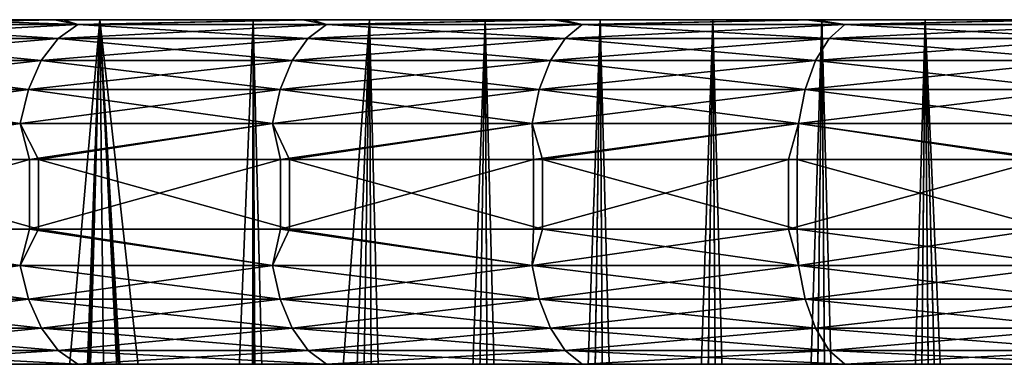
# Model space of a CAD drawing. Header units: millimetres. Extents: x -39.5 to 39.5, y -2 to 94.9.
# Tile 189 of 256: x -22.9 to -17.3, y 18.1 to 20. Entities that reach past the tile are written whole.
import ezdxf

# ---------------------------------------------------------------- set-up
doc = ezdxf.new("R2010")
doc.units = ezdxf.units.MM
doc.header["$LTSCALE"] = 65.185185
for name, color, linetype in [('181', 7, 'CONTINUOUS'), ('413', 7, 'CONTINUOUS'), ('414', 7, 'CONTINUOUS'), ('426', 7, 'CONTINUOUS'), ('427', 7, 'CONTINUOUS'), ('452', 7, 'CONTINUOUS'), ('453', 7, 'CONTINUOUS'), ('455', 7, 'CONTINUOUS')]:
    doc.layers.add(name, color=color, linetype=linetype)

msp = doc.modelspace()

# ---------------------------------------------------------------- linework, layer by layer
at = {"layer": '181', "linetype": 'Continuous'}
for points in [[(-24.7965, 20, -29.7124), (-25.4613, 20, -29.1438), (-22.4632, 20, -29.2746), (-24.7965, 20, -29.7124)], [(-22.4632, 20, -29.2746), (-25.4613, 20, -29.1438), (-23.3212, 20, -28.5957), (-22.4632, 20, -29.2746)], [(-25.4124, 20, 29.1864), (-24.7468, 20, 29.7537), (-22.4632, 20, 29.2746), (-25.4124, 20, 29.1864)], [(-23.3212, 20, 28.5957), (-25.4124, 20, 29.1864), (-22.4632, 20, 29.2746), (-23.3212, 20, 28.5957)], [(-24.1189, 20, -30.2646), (-24.7965, 20, -29.7124), (-18.9547, 20, -30.1845), (-24.1189, 20, -30.2646)], [(-18.9547, 20, -30.1845), (-24.7965, 20, -29.7124), (-21.5853, 20, -29.9277), (-18.9547, 20, -30.1845)], [(-21.5853, 20, -29.9277), (-24.7965, 20, -29.7124), (-22.4632, 20, -29.2746), (-21.5853, 20, -29.9277)], [(-24.7468, 20, 29.7537), (-24.0686, 20, 30.3046), (-21.5853, 20, 29.9277), (-24.7468, 20, 29.7537)], [(-22.4632, 20, 29.2746), (-24.7468, 20, 29.7537), (-21.5853, 20, 29.9277), (-22.4632, 20, 29.2746)], [(-23.4264, 20, -30.8022), (-24.1189, 20, -30.2646), (-17.7381, 20, -30.7232), (-23.4264, 20, -30.8022)], [(-17.7381, 20, -30.7232), (-24.1189, 20, -30.2646), (-18.3305, 20, -30.422), (-17.7381, 20, -30.7232)], [(-18.3305, 20, -30.422), (-24.1189, 20, -30.2646), (-18.9547, 20, -30.1845), (-18.3305, 20, -30.422)], [(-24.0686, 20, 30.3046), (-23.3756, 20, 30.8408), (-18.3305, 20, 30.422), (-24.0686, 20, 30.3046)], [(-21.5853, 20, 29.9277), (-24.0686, 20, 30.3046), (-19.5978, 20, 30.0153), (-21.5853, 20, 29.9277)], [(-19.5978, 20, 30.0153), (-24.0686, 20, 30.3046), (-18.9547, 20, 30.1845), (-19.5978, 20, 30.0153)], [(-18.9547, 20, 30.1845), (-24.0686, 20, 30.3046), (-18.3305, 20, 30.422), (-18.9547, 20, 30.1845)], [(-22.7231, 20, -31.3235), (-23.4264, 20, -30.8022), (-17.1809, 20, -31.0857), (-22.7231, 20, -31.3235)], [(-17.1809, 20, -31.0857), (-23.4264, 20, -30.8022), (-17.7381, 20, -30.7232), (-17.1809, 20, -31.0857)], [(-23.3756, 20, 30.8408), (-22.672, 20, 31.3605), (-17.1809, 20, 31.0857), (-23.3756, 20, 30.8408)], [(-18.3305, 20, 30.422), (-23.3756, 20, 30.8408), (-17.7381, 20, 30.7232), (-18.3305, 20, 30.422)], [(-17.7381, 20, 30.7232), (-23.3756, 20, 30.8408), (-17.1809, 20, 31.0857), (-17.7381, 20, 30.7232)], [(-21.3005, 20, -32.3092), (-22.7231, 20, -31.3235), (-16.1951, 20, -31.9798), (-21.3005, 20, -32.3092)], [(-16.1951, 20, -31.9798), (-22.7231, 20, -31.3235), (-16.6632, 20, -31.5075), (-16.1951, 20, -31.9798)], [(-16.6632, 20, -31.5075), (-22.7231, 20, -31.3235), (-17.1809, 20, -31.0857), (-16.6632, 20, -31.5075)], [(-22.672, 20, 31.3605), (-21.249, 20, 32.343), (-16.6632, 20, 31.5075), (-22.672, 20, 31.3605)], [(-17.1809, 20, 31.0857), (-22.672, 20, 31.3605), (-16.6632, 20, 31.5075), (-17.1809, 20, 31.0857)], [(-20.9184, 20, 29.8862), (-21.5853, 20, 29.9277), (-20.2563, 20, 29.9154), (-20.9184, 20, 29.8862)], [(-20.2563, 20, 29.9154), (-21.5853, 20, 29.9277), (-19.5978, 20, 30.0153), (-20.2563, 20, 29.9154)], [(-19.5978, 20, -30.0153), (-18.9547, 20, -30.1845), (-21.5853, 20, -29.9277), (-19.5978, 20, -30.0153)], [(-20.2563, 20, -29.9154), (-19.5978, 20, -30.0153), (-21.5853, 20, -29.9277), (-20.2563, 20, -29.9154)], [(-20.9184, 20, -29.8862), (-20.2563, 20, -29.9154), (-21.5853, 20, -29.9277), (-20.9184, 20, -29.8862)], [(-19.8692, 20, -33.2109), (-21.3005, 20, -32.3092), (-15.423, 20, -33.059), (-19.8692, 20, -33.2109)], [(-15.423, 20, -33.059), (-21.3005, 20, -32.3092), (-15.7793, 20, -32.5002), (-15.423, 20, -33.059)], [(-15.7793, 20, -32.5002), (-21.3005, 20, -32.3092), (-16.1951, 20, -31.9798), (-15.7793, 20, -32.5002)], [(-21.249, 20, 32.343), (-19.8182, 20, 33.2414), (-15.7793, 20, 32.5002), (-21.249, 20, 32.343)], [(-16.6632, 20, 31.5075), (-21.249, 20, 32.343), (-16.1951, 20, 31.9798), (-16.6632, 20, 31.5075)], [(-16.1951, 20, 31.9798), (-21.249, 20, 32.343), (-15.7793, 20, 32.5002), (-16.1951, 20, 31.9798)], [(-18.4193, 20, -34.0334), (-19.8692, 20, -33.2109), (-15.1255, 20, -33.6573), (-18.4193, 20, -34.0334)], [(-15.1255, 20, -33.6573), (-19.8692, 20, -33.2109), (-15.423, 20, -33.059), (-15.1255, 20, -33.6573)], [(-19.8182, 20, 33.2414), (-18.3694, 20, 34.0604), (-15.1255, 20, 33.6573), (-19.8182, 20, 33.2414)], [(-15.7793, 20, 32.5002), (-19.8182, 20, 33.2414), (-15.423, 20, 33.059), (-15.7793, 20, 32.5002)], [(-15.423, 20, 33.059), (-19.8182, 20, 33.2414), (-15.1255, 20, 33.6573), (-15.423, 20, 33.059)], [(-16.9748, 20, -34.778), (-18.4193, 20, -34.0334), (-13.104, 20, -34.4946), (-16.9748, 20, -34.778)], [(-13.104, 20, -34.4946), (-18.4193, 20, -34.0334), (-14.1209, 20, -34.0909), (-13.104, 20, -34.4946)], [(-14.1209, 20, -34.0909), (-18.4193, 20, -34.0334), (-15.1255, 20, -33.6573), (-14.1209, 20, -34.0909)], [(-18.3694, 20, 34.0604), (-16.9264, 20, 34.8016), (-14.1209, 20, 34.0909), (-18.3694, 20, 34.0604)], [(-15.1255, 20, 33.6573), (-18.3694, 20, 34.0604), (-14.1209, 20, 34.0909), (-15.1255, 20, 33.6573)]]:
    msp.add_3dface(points, dxfattribs=at)
at = {"layer": '413', "linetype": 'Continuous'}
for points in [[(-21.5853, 20, 29.9277), (-20.9184, 20, 29.8862), (-21.546, 11.7384, 29.7782), (-21.5853, 20, 29.9277)], [(-21.546, 11.7384, 29.7782), (-20.9184, 20, 29.8862), (-21.5063, 3.5284, 29.63), (-21.546, 11.7384, 29.7782)], [(-21.5063, 3.5284, 29.63), (-20.9184, 20, 29.8862), (-21.1747, 3.5284, 29.6057), (-21.5063, 3.5284, 29.63)], [(-21.1747, 3.5284, 29.6057), (-20.9184, 20, 29.8862), (-20.841, 3.5284, 29.5984), (-21.1747, 3.5284, 29.6057)], [(-20.9184, 20, 29.8862), (-20.2563, 20, 29.9154), (-20.841, 3.5284, 29.5984), (-20.9184, 20, 29.8862)], [(-20.841, 3.5284, 29.5984), (-20.2563, 20, 29.9154), (-20.5059, 3.5284, 29.6081), (-20.841, 3.5284, 29.5984)], [(-20.5059, 3.5284, 29.6081), (-20.2563, 20, 29.9154), (-20.1703, 3.5284, 29.6351), (-20.5059, 3.5284, 29.6081)], [(-20.2563, 20, 29.9154), (-19.5978, 20, 30.0153), (-20.1703, 3.5284, 29.6351), (-20.2563, 20, 29.9154)], [(-20.1703, 3.5284, 29.6351), (-19.5978, 20, 30.0153), (-19.835, 3.5284, 29.6797), (-20.1703, 3.5284, 29.6351)], [(-19.835, 3.5284, 29.6797), (-19.5978, 20, 30.0153), (-19.5013, 3.5284, 29.7417), (-19.835, 3.5284, 29.6797)], [(-19.5978, 20, 30.0153), (-18.9547, 20, 30.1845), (-19.5013, 3.5284, 29.7417), (-19.5978, 20, 30.0153)], [(-19.5013, 3.5284, 29.7417), (-18.9547, 20, 30.1845), (-19.1706, 3.5284, 29.8212), (-19.5013, 3.5284, 29.7417)], [(-19.1706, 3.5284, 29.8212), (-18.9547, 20, 30.1845), (-18.8436, 3.5284, 29.9181), (-19.1706, 3.5284, 29.8212)], [(-18.9547, 20, 30.1845), (-18.3305, 20, 30.422), (-18.8436, 3.5284, 29.9181), (-18.9547, 20, 30.1845)], [(-18.8436, 3.5284, 29.9181), (-18.3305, 20, 30.422), (-18.5214, 3.5284, 30.0321), (-18.8436, 3.5284, 29.9181)], [(-18.5214, 3.5284, 30.0321), (-18.3305, 20, 30.422), (-18.2054, 3.5284, 30.1629), (-18.5214, 3.5284, 30.0321)], [(-18.3305, 20, 30.422), (-17.7381, 20, 30.7232), (-18.2054, 3.5284, 30.1629), (-18.3305, 20, 30.422)], [(-18.2054, 3.5284, 30.1629), (-17.7381, 20, 30.7232), (-17.8965, 3.5284, 30.3102), (-18.2054, 3.5284, 30.1629)], [(-17.8965, 3.5284, 30.3102), (-17.7381, 20, 30.7232), (-17.5955, 3.5284, 30.4735), (-17.8965, 3.5284, 30.3102)], [(-17.7381, 20, 30.7232), (-17.1809, 20, 31.0857), (-17.3034, 3.5284, 30.6524), (-17.7381, 20, 30.7232)], [(-17.5955, 3.5284, 30.4735), (-17.7381, 20, 30.7232), (-17.3034, 3.5284, 30.6524), (-17.5955, 3.5284, 30.4735)], [(-17.3034, 3.5284, 30.6524), (-17.1809, 20, 31.0857), (-17.0214, 3.5284, 30.8462), (-17.3034, 3.5284, 30.6524)]]:
    msp.add_3dface(points, dxfattribs=at)
at = {"layer": '414', "linetype": 'Continuous'}
for points in [[(-23.3212, 20, 28.5957), (-22.4632, 20, 29.2746), (-23.187, 11.7384, 28.519), (-23.3212, 20, 28.5957)], [(-23.187, 11.7384, 28.519), (-22.4632, 20, 29.2746), (-23.0542, 3.5284, 28.4423), (-23.187, 11.7384, 28.519)], [(-23.0542, 3.5284, 28.4423), (-22.4632, 20, 29.2746), (-23.0165, 3.0685, 28.4624), (-23.0542, 3.5284, 28.4423)], [(-23.0165, 3.0685, 28.4624), (-22.4632, 20, 29.2746), (-23.0059, 3.0022, 28.4695), (-23.0165, 3.0685, 28.4624)], [(-23.0059, 3.0022, 28.4695), (-22.4632, 20, 29.2746), (-22.9329, 2.6642, 28.5208), (-23.0059, 3.0022, 28.4695)], [(-22.9329, 2.6642, 28.5208), (-22.4632, 20, 29.2746), (-22.2789, 2.6642, 29.0345), (-22.9329, 2.6642, 28.5208)], [(-22.4632, 20, 29.2746), (-21.5853, 20, 29.9277), (-22.2789, 2.6642, 29.0345), (-22.4632, 20, 29.2746)], [(-21.5853, 20, 29.9277), (-21.6135, 2.6642, 29.5332), (-22.2789, 2.6642, 29.0345), (-21.5853, 20, 29.9277)], [(-21.6135, 2.6642, 29.5332), (-21.5853, 20, 29.9277), (-21.5449, 3.003, 29.5906), (-21.6135, 2.6642, 29.5332)], [(-21.5853, 20, 29.9277), (-21.546, 11.7384, 29.7782), (-21.5342, 3.0783, 29.6), (-21.5853, 20, 29.9277)], [(-21.5449, 3.003, 29.5906), (-21.5853, 20, 29.9277), (-21.5342, 3.0783, 29.6), (-21.5449, 3.003, 29.5906)]]:
    msp.add_3dface(points, dxfattribs=at)
at = {"layer": '426', "linetype": 'Continuous'}
for points in [[(-22.4632, 20, -29.2746), (-23.3212, 20, -28.5957), (-22.2789, 2.6642, -29.0345), (-22.4632, 20, -29.2746)], [(-23.3212, 20, -28.5957), (-22.9329, 2.6642, -28.5208), (-22.2789, 2.6642, -29.0345), (-23.3212, 20, -28.5957)], [(-21.5853, 20, -29.9277), (-22.4632, 20, -29.2746), (-21.546, 11.7384, -29.7782), (-21.5853, 20, -29.9277)], [(-21.546, 11.7384, -29.7782), (-22.4632, 20, -29.2746), (-21.5063, 3.5284, -29.63), (-21.546, 11.7384, -29.7782)], [(-21.5063, 3.5284, -29.63), (-22.4632, 20, -29.2746), (-21.5355, 3.0685, -29.5988), (-21.5063, 3.5284, -29.63)], [(-21.5355, 3.0685, -29.5988), (-22.4632, 20, -29.2746), (-21.545, 3.0022, -29.5905), (-21.5355, 3.0685, -29.5988)], [(-21.545, 3.0022, -29.5905), (-22.4632, 20, -29.2746), (-21.6135, 2.6642, -29.5332), (-21.545, 3.0022, -29.5905)], [(-21.6135, 2.6642, -29.5332), (-22.4632, 20, -29.2746), (-22.2789, 2.6642, -29.0345), (-21.6135, 2.6642, -29.5332)]]:
    msp.add_3dface(points, dxfattribs=at)
at = {"layer": '427', "linetype": 'Continuous'}
for points in [[(-20.9184, 20, -29.8862), (-21.5853, 20, -29.9277), (-21.1743, 3.5284, -29.6057), (-20.9184, 20, -29.8862)], [(-21.5853, 20, -29.9277), (-21.546, 11.7384, -29.7782), (-21.1743, 3.5284, -29.6057), (-21.5853, 20, -29.9277)], [(-20.8401, 3.5284, -29.5984), (-20.9184, 20, -29.8862), (-21.1743, 3.5284, -29.6057), (-20.8401, 3.5284, -29.5984)], [(-20.2563, 20, -29.9154), (-20.9184, 20, -29.8862), (-20.5047, 3.5284, -29.6081), (-20.2563, 20, -29.9154)], [(-20.5047, 3.5284, -29.6081), (-20.9184, 20, -29.8862), (-20.8401, 3.5284, -29.5984), (-20.5047, 3.5284, -29.6081)], [(-20.1688, 3.5284, -29.6353), (-20.2563, 20, -29.9154), (-20.5047, 3.5284, -29.6081), (-20.1688, 3.5284, -29.6353)], [(-19.5978, 20, -30.0153), (-20.2563, 20, -29.9154), (-19.8331, 3.5284, -29.68), (-19.5978, 20, -30.0153)], [(-19.8331, 3.5284, -29.68), (-20.2563, 20, -29.9154), (-20.1688, 3.5284, -29.6353), (-19.8331, 3.5284, -29.68)], [(-19.4992, 3.5284, -29.7422), (-19.5978, 20, -30.0153), (-19.8331, 3.5284, -29.68), (-19.4992, 3.5284, -29.7422)], [(-18.9547, 20, -30.1845), (-19.5978, 20, -30.0153), (-19.1683, 3.5284, -29.8218), (-18.9547, 20, -30.1845)], [(-19.1683, 3.5284, -29.8218), (-19.5978, 20, -30.0153), (-19.4992, 3.5284, -29.7422), (-19.1683, 3.5284, -29.8218)], [(-18.8413, 3.5284, -29.9188), (-18.9547, 20, -30.1845), (-19.1683, 3.5284, -29.8218), (-18.8413, 3.5284, -29.9188)], [(-18.3305, 20, -30.422), (-18.9547, 20, -30.1845), (-18.519, 3.5284, -30.033), (-18.3305, 20, -30.422)], [(-18.519, 3.5284, -30.033), (-18.9547, 20, -30.1845), (-18.8413, 3.5284, -29.9188), (-18.519, 3.5284, -30.033)], [(-18.2029, 3.5284, -30.164), (-18.3305, 20, -30.422), (-18.519, 3.5284, -30.033), (-18.2029, 3.5284, -30.164)], [(-17.7381, 20, -30.7232), (-18.3305, 20, -30.422), (-17.8941, 3.5284, -30.3114), (-17.7381, 20, -30.7232)], [(-17.8941, 3.5284, -30.3114), (-18.3305, 20, -30.422), (-18.2029, 3.5284, -30.164), (-17.8941, 3.5284, -30.3114)], [(-17.5931, 3.5284, -30.4749), (-17.7381, 20, -30.7232), (-17.8941, 3.5284, -30.3114), (-17.5931, 3.5284, -30.4749)], [(-17.1809, 20, -31.0857), (-17.7381, 20, -30.7232), (-17.0192, 3.5284, -30.8478), (-17.1809, 20, -31.0857)], [(-17.0192, 3.5284, -30.8478), (-17.7381, 20, -30.7232), (-17.3011, 3.5284, -30.6539), (-17.0192, 3.5284, -30.8478)], [(-17.3011, 3.5284, -30.6539), (-17.7381, 20, -30.7232), (-17.5931, 3.5284, -30.4749), (-17.3011, 3.5284, -30.6539)]]:
    msp.add_3dface(points, dxfattribs=at)
at = {"layer": '452', "linetype": 'Continuous'}
for points in [[(-22.8661, 18.8, -32.2086), (-24.2795, 18.8, -31.1569), (-22.8661, 19.2, -32.2086), (-22.8661, 18.8, -32.2086)], [(-22.8661, 19.2, -32.2086), (-24.2795, 18.8, -31.1569), (-24.2795, 19.2, -31.1569), (-22.8661, 19.2, -32.2086)], [(-24.2275, 18.8, 31.1974), (-22.8133, 18.8, 32.246), (-24.2275, 19.2, 31.1974), (-24.2275, 18.8, 31.1974)], [(-24.2275, 19.2, 31.1974), (-22.8133, 18.8, 32.246), (-22.8133, 19.2, 32.246), (-24.2275, 19.2, 31.1974)], [(-21.4294, 18.8, -33.1818), (-22.8661, 18.8, -32.2086), (-21.4294, 19.2, -33.1818), (-21.4294, 18.8, -33.1818)], [(-21.4294, 19.2, -33.1818), (-22.8661, 18.8, -32.2086), (-22.8661, 19.2, -32.2086), (-21.4294, 19.2, -33.1818)], [(-22.8133, 18.8, 32.246), (-21.3765, 18.8, 33.2159), (-22.8133, 19.2, 32.246), (-22.8133, 18.8, 32.246)], [(-22.8133, 19.2, 32.246), (-21.3765, 18.8, 33.2159), (-21.3765, 19.2, 33.2159), (-22.8133, 19.2, 32.246)], [(-19.9808, 18.8, -34.0737), (-21.4294, 18.8, -33.1818), (-19.9808, 19.2, -34.0737), (-19.9808, 18.8, -34.0737)], [(-19.9808, 19.2, -34.0737), (-21.4294, 18.8, -33.1818), (-21.4294, 19.2, -33.1818), (-19.9808, 19.2, -34.0737)], [(-21.3765, 18.8, 33.2159), (-19.9285, 18.8, 34.1043), (-21.3765, 19.2, 33.2159), (-21.3765, 18.8, 33.2159)], [(-21.3765, 19.2, 33.2159), (-19.9285, 18.8, 34.1043), (-19.9285, 19.2, 34.1043), (-21.3765, 19.2, 33.2159)], [(-18.5214, 18.8, -34.8885), (-19.9808, 18.8, -34.0737), (-18.5214, 19.2, -34.8885), (-18.5214, 18.8, -34.8885)], [(-18.5214, 19.2, -34.8885), (-19.9808, 18.8, -34.0737), (-19.9808, 19.2, -34.0737), (-18.5214, 19.2, -34.8885)], [(-19.9285, 18.8, 34.1043), (-18.4702, 18.8, 34.9156), (-19.9285, 19.2, 34.1043), (-19.9285, 18.8, 34.1043)], [(-19.9285, 19.2, 34.1043), (-18.4702, 18.8, 34.9156), (-18.4702, 19.2, 34.9156), (-19.9285, 19.2, 34.1043)], [(-17.0672, 18.8, -35.6225), (-18.5214, 18.8, -34.8885), (-17.0672, 19.2, -35.6225), (-17.0672, 18.8, -35.6225)], [(-17.0672, 19.2, -35.6225), (-18.5214, 18.8, -34.8885), (-18.5214, 19.2, -34.8885), (-17.0672, 19.2, -35.6225)], [(-18.4702, 18.8, 34.9156), (-17.0178, 18.8, 35.6461), (-18.4702, 19.2, 34.9156), (-18.4702, 18.8, 34.9156)], [(-18.4702, 19.2, 34.9156), (-17.0178, 18.8, 35.6461), (-17.0178, 19.2, 35.6461), (-18.4702, 19.2, 34.9156)]]:
    msp.add_3dface(points, dxfattribs=at)
at = {"layer": '453', "linetype": 'Continuous'}
for points in [[(-24.2275, 18.8, 31.1974), (-24.3171, 18.5929, 31.093), (-22.918, 18.5929, 32.1382), (-24.2275, 18.8, 31.1974)], [(-24.2795, 18.8, -31.1569), (-22.918, 18.5929, -32.1382), (-24.3171, 18.5929, -31.093), (-24.2795, 18.8, -31.1569)], [(-24.2795, 18.8, -31.1569), (-22.8661, 18.8, -32.2086), (-22.918, 18.5929, -32.1382), (-24.2795, 18.8, -31.1569)], [(-22.8133, 18.8, 32.246), (-24.2275, 18.8, 31.1974), (-22.918, 18.5929, 32.1382), (-22.8133, 18.8, 32.246)], [(-22.8133, 18.8, 32.246), (-22.918, 18.5929, 32.1382), (-21.474, 18.5929, 33.1205), (-22.8133, 18.8, 32.246)], [(-22.8661, 18.8, -32.2086), (-21.474, 18.5929, -33.1205), (-22.918, 18.5929, -32.1382), (-22.8661, 18.8, -32.2086)], [(-22.8661, 18.8, -32.2086), (-21.4294, 18.8, -33.1818), (-21.474, 18.5929, -33.1205), (-22.8661, 18.8, -32.2086)], [(-21.3765, 18.8, 33.2159), (-22.8133, 18.8, 32.246), (-21.474, 18.5929, 33.1205), (-21.3765, 18.8, 33.2159)], [(-21.3765, 18.8, 33.2159), (-21.474, 18.5929, 33.1205), (-19.9879, 18.5929, 34.0379), (-21.3765, 18.8, 33.2159)], [(-21.4294, 18.8, -33.1818), (-19.9879, 18.5929, -34.0379), (-21.474, 18.5929, -33.1205), (-21.4294, 18.8, -33.1818)], [(-21.4294, 18.8, -33.1818), (-19.9808, 18.8, -34.0737), (-19.9879, 18.5929, -34.0379), (-21.4294, 18.8, -33.1818)], [(-19.9285, 18.8, 34.1043), (-21.3765, 18.8, 33.2159), (-19.9879, 18.5929, 34.0379), (-19.9285, 18.8, 34.1043)], [(-19.9285, 18.8, 34.1043), (-19.9879, 18.5929, 34.0379), (-18.4628, 18.5929, 34.8887), (-19.9285, 18.8, 34.1043)], [(-19.9808, 18.8, -34.0737), (-18.5214, 18.8, -34.8885), (-19.9879, 18.5929, -34.0379), (-19.9808, 18.8, -34.0737)], [(-18.5214, 18.8, -34.8885), (-18.4628, 18.5929, -34.8887), (-19.9879, 18.5929, -34.0379), (-18.5214, 18.8, -34.8885)], [(-18.4702, 18.8, 34.9156), (-19.9285, 18.8, 34.1043), (-18.4628, 18.5929, 34.8887), (-18.4702, 18.8, 34.9156)], [(-18.5214, 18.8, -34.8885), (-17.0672, 18.8, -35.6225), (-18.4628, 18.5929, -34.8887), (-18.5214, 18.8, -34.8885)], [(-17.0178, 18.8, 35.6461), (-18.4702, 18.8, 34.9156), (-16.9014, 18.5929, 35.6713), (-17.0178, 18.8, 35.6461)], [(-18.4702, 18.8, 34.9156), (-18.4628, 18.5929, 34.8887), (-16.9014, 18.5929, 35.6713), (-18.4702, 18.8, 34.9156)], [(-17.0672, 18.8, -35.6225), (-16.9014, 18.5929, -35.6713), (-18.4628, 18.5929, -34.8887), (-17.0672, 18.8, -35.6225)], [(-22.918, 18.5929, -32.1382), (-24.2678, 18.3998, -31.03), (-24.3171, 18.5929, -31.093), (-22.918, 18.5929, -32.1382)], [(-24.2678, 18.3998, 31.03), (-22.8715, 18.3998, 32.073), (-24.3171, 18.5929, 31.093), (-24.2678, 18.3998, 31.03)], [(-24.3171, 18.5929, 31.093), (-22.8715, 18.3998, 32.073), (-22.918, 18.5929, 32.1382), (-24.3171, 18.5929, 31.093)], [(-22.8715, 18.3998, -32.073), (-24.2678, 18.3998, -31.03), (-22.918, 18.5929, -32.1382), (-22.8715, 18.3998, -32.073)], [(-21.474, 18.5929, -33.1205), (-22.8715, 18.3998, -32.073), (-22.918, 18.5929, -32.1382), (-21.474, 18.5929, -33.1205)], [(-22.8715, 18.3998, 32.073), (-21.4304, 18.3998, 33.0533), (-22.918, 18.5929, 32.1382), (-22.8715, 18.3998, 32.073)], [(-22.918, 18.5929, 32.1382), (-21.4304, 18.3998, 33.0533), (-21.474, 18.5929, 33.1205), (-22.918, 18.5929, 32.1382)], [(-21.4304, 18.3998, -33.0533), (-22.8715, 18.3998, -32.073), (-21.474, 18.5929, -33.1205), (-21.4304, 18.3998, -33.0533)], [(-19.9879, 18.5929, -34.0379), (-21.4304, 18.3998, -33.0533), (-21.474, 18.5929, -33.1205), (-19.9879, 18.5929, -34.0379)], [(-21.4304, 18.3998, 33.0533), (-19.9474, 18.3998, 33.9689), (-21.474, 18.5929, 33.1205), (-21.4304, 18.3998, 33.0533)], [(-21.474, 18.5929, 33.1205), (-19.9474, 18.3998, 33.9689), (-19.9879, 18.5929, 34.0379), (-21.474, 18.5929, 33.1205)], [(-19.9474, 18.3998, -33.9689), (-21.4304, 18.3998, -33.0533), (-19.9879, 18.5929, -34.0379), (-19.9474, 18.3998, -33.9689)], [(-18.4628, 18.5929, -34.8887), (-19.9474, 18.3998, -33.9689), (-19.9879, 18.5929, -34.0379), (-18.4628, 18.5929, -34.8887)], [(-19.9474, 18.3998, 33.9689), (-18.4253, 18.3998, 34.818), (-19.9879, 18.5929, 34.0379), (-19.9474, 18.3998, 33.9689)], [(-19.9879, 18.5929, 34.0379), (-18.4253, 18.3998, 34.818), (-18.4628, 18.5929, 34.8887), (-19.9879, 18.5929, 34.0379)], [(-18.4253, 18.3998, -34.818), (-19.9474, 18.3998, -33.9689), (-18.4628, 18.5929, -34.8887), (-18.4253, 18.3998, -34.818)], [(-16.9014, 18.5929, -35.6713), (-18.4253, 18.3998, -34.818), (-18.4628, 18.5929, -34.8887), (-16.9014, 18.5929, -35.6713)], [(-18.4253, 18.3998, 34.818), (-16.8672, 18.3998, 35.5989), (-18.4628, 18.5929, 34.8887), (-18.4253, 18.3998, 34.818)], [(-18.4628, 18.5929, 34.8887), (-16.8672, 18.3998, 35.5989), (-16.9014, 18.5929, 35.6713), (-18.4628, 18.5929, 34.8887)], [(-16.8672, 18.3998, -35.5989), (-18.4253, 18.3998, -34.818), (-16.9014, 18.5929, -35.6713), (-16.8672, 18.3998, -35.5989)], [(-22.8715, 18.3998, -32.073), (-24.1894, 18.234, -30.9297), (-24.2678, 18.3998, -31.03), (-22.8715, 18.3998, -32.073)], [(-24.1894, 18.234, 30.9297), (-22.7976, 18.234, 31.9694), (-24.2678, 18.3998, 31.03), (-24.1894, 18.234, 30.9297)], [(-24.2678, 18.3998, 31.03), (-22.7976, 18.234, 31.9694), (-22.8715, 18.3998, 32.073), (-24.2678, 18.3998, 31.03)], [(-22.7976, 18.234, -31.9694), (-24.1894, 18.234, -30.9297), (-22.8715, 18.3998, -32.073), (-22.7976, 18.234, -31.9694)], [(-21.4304, 18.3998, -33.0533), (-22.7976, 18.234, -31.9694), (-22.8715, 18.3998, -32.073), (-21.4304, 18.3998, -33.0533)], [(-22.7976, 18.234, 31.9694), (-21.3612, 18.234, 32.9465), (-22.8715, 18.3998, 32.073), (-22.7976, 18.234, 31.9694)], [(-22.8715, 18.3998, 32.073), (-21.3612, 18.234, 32.9465), (-21.4304, 18.3998, 33.0533), (-22.8715, 18.3998, 32.073)], [(-21.3612, 18.234, -32.9465), (-22.7976, 18.234, -31.9694), (-21.4304, 18.3998, -33.0533), (-21.3612, 18.234, -32.9465)], [(-19.9474, 18.3998, -33.9689), (-21.3612, 18.234, -32.9465), (-21.4304, 18.3998, -33.0533), (-19.9474, 18.3998, -33.9689)], [(-21.3612, 18.234, 32.9465), (-19.8829, 18.234, 33.8591), (-21.4304, 18.3998, 33.0533), (-21.3612, 18.234, 32.9465)], [(-21.4304, 18.3998, 33.0533), (-19.8829, 18.234, 33.8591), (-19.9474, 18.3998, 33.9689), (-21.4304, 18.3998, 33.0533)], [(-19.8829, 18.234, -33.8591), (-21.3612, 18.234, -32.9465), (-19.9474, 18.3998, -33.9689), (-19.8829, 18.234, -33.8591)], [(-18.4253, 18.3998, -34.818), (-19.8829, 18.234, -33.8591), (-19.9474, 18.3998, -33.9689), (-18.4253, 18.3998, -34.818)], [(-19.8829, 18.234, 33.8591), (-18.3658, 18.234, 34.7055), (-19.9474, 18.3998, 33.9689), (-19.8829, 18.234, 33.8591)], [(-19.9474, 18.3998, 33.9689), (-18.3658, 18.234, 34.7055), (-18.4253, 18.3998, 34.818), (-19.9474, 18.3998, 33.9689)], [(-18.3658, 18.234, -34.7055), (-19.8829, 18.234, -33.8591), (-18.4253, 18.3998, -34.818), (-18.3658, 18.234, -34.7055)], [(-16.8672, 18.3998, -35.5989), (-18.3658, 18.234, -34.7055), (-18.4253, 18.3998, -34.818), (-16.8672, 18.3998, -35.5989)], [(-18.3658, 18.234, 34.7055), (-16.8127, 18.234, 35.4839), (-18.4253, 18.3998, 34.818), (-18.3658, 18.234, 34.7055)], [(-18.4253, 18.3998, 34.818), (-16.8127, 18.234, 35.4839), (-16.8672, 18.3998, 35.5989), (-18.4253, 18.3998, 34.818)], [(-16.8127, 18.234, -35.4839), (-18.3658, 18.234, -34.7055), (-16.8672, 18.3998, -35.5989), (-16.8127, 18.234, -35.4839)], [(-22.7976, 18.234, -31.9694), (-24.0872, 18.1069, -30.799), (-24.1894, 18.234, -30.9297), (-22.7976, 18.234, -31.9694)], [(-24.0872, 18.1069, 30.799), (-22.7013, 18.1069, 31.8343), (-24.1894, 18.234, 30.9297), (-24.0872, 18.1069, 30.799)], [(-24.1894, 18.234, 30.9297), (-22.7013, 18.1069, 31.8343), (-22.7976, 18.234, 31.9694), (-24.1894, 18.234, 30.9297)], [(-22.7013, 18.1069, -31.8343), (-24.0872, 18.1069, -30.799), (-22.7976, 18.234, -31.9694), (-22.7013, 18.1069, -31.8343)], [(-21.3612, 18.234, -32.9465), (-22.7013, 18.1069, -31.8343), (-22.7976, 18.234, -31.9694), (-21.3612, 18.234, -32.9465)], [(-22.7013, 18.1069, 31.8343), (-21.2709, 18.1069, 32.8073), (-22.7976, 18.234, 31.9694), (-22.7013, 18.1069, 31.8343)], [(-22.7976, 18.234, 31.9694), (-21.2709, 18.1069, 32.8073), (-21.3612, 18.234, 32.9465), (-22.7976, 18.234, 31.9694)], [(-21.2709, 18.1069, -32.8073), (-22.7013, 18.1069, -31.8343), (-21.3612, 18.234, -32.9465), (-21.2709, 18.1069, -32.8073)], [(-19.8829, 18.234, -33.8591), (-21.2709, 18.1069, -32.8073), (-21.3612, 18.234, -32.9465), (-19.8829, 18.234, -33.8591)], [(-21.2709, 18.1069, 32.8073), (-19.7989, 18.1069, 33.716), (-21.3612, 18.234, 32.9465), (-21.2709, 18.1069, 32.8073)], [(-21.3612, 18.234, 32.9465), (-19.7989, 18.1069, 33.716), (-19.8829, 18.234, 33.8591), (-21.3612, 18.234, 32.9465)], [(-19.7989, 18.1069, -33.716), (-21.2709, 18.1069, -32.8073), (-19.8829, 18.234, -33.8591), (-19.7989, 18.1069, -33.716)], [(-18.3658, 18.234, -34.7055), (-19.7989, 18.1069, -33.716), (-19.8829, 18.234, -33.8591), (-18.3658, 18.234, -34.7055)], [(-19.7989, 18.1069, 33.716), (-18.2882, 18.1069, 34.5588), (-19.8829, 18.234, 33.8591), (-19.7989, 18.1069, 33.716)], [(-19.8829, 18.234, 33.8591), (-18.2882, 18.1069, 34.5588), (-18.3658, 18.234, 34.7055), (-19.8829, 18.234, 33.8591)], [(-18.2882, 18.1069, -34.5588), (-19.7989, 18.1069, -33.716), (-18.3658, 18.234, -34.7055), (-18.2882, 18.1069, -34.5588)], [(-16.8127, 18.234, -35.4839), (-18.2882, 18.1069, -34.5588), (-18.3658, 18.234, -34.7055), (-16.8127, 18.234, -35.4839)], [(-18.2882, 18.1069, 34.5588), (-16.7416, 18.1069, 35.3339), (-18.3658, 18.234, 34.7055), (-18.2882, 18.1069, 34.5588)], [(-18.3658, 18.234, 34.7055), (-16.7416, 18.1069, 35.3339), (-16.8127, 18.234, 35.4839), (-18.3658, 18.234, 34.7055)], [(-16.7416, 18.1069, -35.3339), (-18.2882, 18.1069, -34.5588), (-16.8127, 18.234, -35.4839), (-16.7416, 18.1069, -35.3339)], [(-22.7013, 18.1069, -31.8343), (-23.9681, 18.027, -30.6468), (-24.0872, 18.1069, -30.799), (-22.7013, 18.1069, -31.8343)], [(-23.9681, 18.027, 30.6468), (-22.5891, 18.027, 31.677), (-24.0872, 18.1069, 30.799), (-23.9681, 18.027, 30.6468)], [(-24.0872, 18.1069, 30.799), (-22.5891, 18.027, 31.677), (-22.7013, 18.1069, 31.8343), (-24.0872, 18.1069, 30.799)], [(-22.5891, 18.027, -31.677), (-23.9681, 18.027, -30.6468), (-22.7013, 18.1069, -31.8343), (-22.5891, 18.027, -31.677)], [(-21.2709, 18.1069, -32.8073), (-22.5891, 18.027, -31.677), (-22.7013, 18.1069, -31.8343), (-21.2709, 18.1069, -32.8073)], [(-22.5891, 18.027, 31.677), (-21.1658, 18.027, 32.6451), (-22.7013, 18.1069, 31.8343), (-22.5891, 18.027, 31.677)], [(-22.7013, 18.1069, 31.8343), (-21.1658, 18.027, 32.6451), (-21.2709, 18.1069, 32.8073), (-22.7013, 18.1069, 31.8343)], [(-21.1658, 18.027, -32.6451), (-22.5891, 18.027, -31.677), (-21.2709, 18.1069, -32.8073), (-21.1658, 18.027, -32.6451)], [(-19.7989, 18.1069, -33.716), (-21.1658, 18.027, -32.6451), (-21.2709, 18.1069, -32.8073), (-19.7989, 18.1069, -33.716)], [(-21.1658, 18.027, 32.6451), (-19.7011, 18.027, 33.5494), (-21.2709, 18.1069, 32.8073), (-21.1658, 18.027, 32.6451)], [(-21.2709, 18.1069, 32.8073), (-19.7011, 18.027, 33.5494), (-19.7989, 18.1069, 33.716), (-21.2709, 18.1069, 32.8073)], [(-19.7011, 18.027, -33.5494), (-21.1658, 18.027, -32.6451), (-19.7989, 18.1069, -33.716), (-19.7011, 18.027, -33.5494)], [(-18.2882, 18.1069, -34.5588), (-19.7011, 18.027, -33.5494), (-19.7989, 18.1069, -33.716), (-18.2882, 18.1069, -34.5588)], [(-19.7011, 18.027, 33.5494), (-18.1978, 18.027, 34.388), (-19.7989, 18.1069, 33.716), (-19.7011, 18.027, 33.5494)], [(-19.7989, 18.1069, 33.716), (-18.1978, 18.027, 34.388), (-18.2882, 18.1069, 34.5588), (-19.7989, 18.1069, 33.716)], [(-18.1978, 18.027, -34.388), (-19.7011, 18.027, -33.5494), (-18.2882, 18.1069, -34.5588), (-18.1978, 18.027, -34.388)], [(-16.7416, 18.1069, -35.3339), (-18.1978, 18.027, -34.388), (-18.2882, 18.1069, -34.5588), (-16.7416, 18.1069, -35.3339)], [(-18.1978, 18.027, 34.388), (-16.6589, 18.027, 35.1593), (-18.2882, 18.1069, 34.5588), (-18.1978, 18.027, 34.388)], [(-18.2882, 18.1069, 34.5588), (-16.6589, 18.027, 35.1593), (-16.7416, 18.1069, 35.3339), (-18.2882, 18.1069, 34.5588)], [(-16.6589, 18.027, -35.1593), (-18.1978, 18.027, -34.388), (-16.7416, 18.1069, -35.3339), (-16.6589, 18.027, -35.1593)]]:
    msp.add_3dface(points, dxfattribs=at)
at = {"layer": '455', "linetype": 'Continuous'}
for points in [[(-22.7017, 19.8927, 31.8349), (-23.9686, 19.9727, 30.6474), (-24.0876, 19.8927, 30.7995), (-22.7017, 19.8927, 31.8349)], [(-23.9686, 19.9727, -30.6474), (-22.5895, 19.9727, -31.6776), (-24.0876, 19.8927, -30.7995), (-23.9686, 19.9727, -30.6474)], [(-24.0876, 19.8927, -30.7995), (-22.5895, 19.9727, -31.6776), (-22.7017, 19.8927, -31.8349), (-24.0876, 19.8927, -30.7995)], [(-22.5895, 19.9727, 31.6776), (-23.3756, 20, 30.8408), (-23.9686, 19.9727, 30.6474), (-22.5895, 19.9727, 31.6776)], [(-23.4264, 20, -30.8022), (-22.7231, 20, -31.3235), (-23.9686, 19.9727, -30.6474), (-23.4264, 20, -30.8022)], [(-23.9686, 19.9727, -30.6474), (-22.7231, 20, -31.3235), (-22.5895, 19.9727, -31.6776), (-23.9686, 19.9727, -30.6474)], [(-22.5895, 19.9727, 31.6776), (-23.9686, 19.9727, 30.6474), (-22.7017, 19.8927, 31.8349), (-22.5895, 19.9727, 31.6776)], [(-22.672, 20, 31.3605), (-23.3756, 20, 30.8408), (-22.5895, 19.9727, 31.6776), (-22.672, 20, 31.3605)], [(-22.7231, 20, -31.3235), (-21.3005, 20, -32.3092), (-22.5895, 19.9727, -31.6776), (-22.7231, 20, -31.3235)], [(-21.2713, 19.8927, 32.8079), (-22.5895, 19.9727, 31.6776), (-22.7017, 19.8927, 31.8349), (-21.2713, 19.8927, 32.8079)], [(-22.5895, 19.9727, -31.6776), (-21.1662, 19.9727, -32.6458), (-22.7017, 19.8927, -31.8349), (-22.5895, 19.9727, -31.6776)], [(-22.7017, 19.8927, -31.8349), (-21.1662, 19.9727, -32.6458), (-21.2713, 19.8927, -32.8079), (-22.7017, 19.8927, -31.8349)], [(-21.249, 20, 32.343), (-22.672, 20, 31.3605), (-22.5895, 19.9727, 31.6776), (-21.249, 20, 32.343)], [(-21.1662, 19.9727, 32.6458), (-21.249, 20, 32.343), (-22.5895, 19.9727, 31.6776), (-21.1662, 19.9727, 32.6458)], [(-22.5895, 19.9727, -31.6776), (-21.3005, 20, -32.3092), (-21.1662, 19.9727, -32.6458), (-22.5895, 19.9727, -31.6776)], [(-21.1662, 19.9727, 32.6458), (-22.5895, 19.9727, 31.6776), (-21.2713, 19.8927, 32.8079), (-21.1662, 19.9727, 32.6458)], [(-21.3005, 20, -32.3092), (-19.8692, 20, -33.2109), (-21.1662, 19.9727, -32.6458), (-21.3005, 20, -32.3092)], [(-19.7993, 19.8927, 33.7167), (-21.1662, 19.9727, 32.6458), (-21.2713, 19.8927, 32.8079), (-19.7993, 19.8927, 33.7167)], [(-21.1662, 19.9727, -32.6458), (-19.7015, 19.9727, -33.5501), (-21.2713, 19.8927, -32.8079), (-21.1662, 19.9727, -32.6458)], [(-21.2713, 19.8927, -32.8079), (-19.7015, 19.9727, -33.5501), (-19.7993, 19.8927, -33.7167), (-21.2713, 19.8927, -32.8079)], [(-19.8182, 20, 33.2414), (-21.249, 20, 32.343), (-21.1662, 19.9727, 32.6458), (-19.8182, 20, 33.2414)], [(-19.7015, 19.9727, 33.5501), (-19.8182, 20, 33.2414), (-21.1662, 19.9727, 32.6458), (-19.7015, 19.9727, 33.5501)], [(-21.1662, 19.9727, -32.6458), (-19.8692, 20, -33.2109), (-19.7015, 19.9727, -33.5501), (-21.1662, 19.9727, -32.6458)], [(-19.7015, 19.9727, 33.5501), (-21.1662, 19.9727, 32.6458), (-19.7993, 19.8927, 33.7167), (-19.7015, 19.9727, 33.5501)], [(-19.8692, 20, -33.2109), (-18.4193, 20, -34.0334), (-19.7015, 19.9727, -33.5501), (-19.8692, 20, -33.2109)], [(-18.3694, 20, 34.0604), (-19.8182, 20, 33.2414), (-19.7015, 19.9727, 33.5501), (-18.3694, 20, 34.0604)], [(-18.2885, 19.8927, 34.5594), (-19.7015, 19.9727, 33.5501), (-19.7993, 19.8927, 33.7167), (-18.2885, 19.8927, 34.5594)], [(-19.7015, 19.9727, -33.5501), (-18.1982, 19.9727, -34.3887), (-19.7993, 19.8927, -33.7167), (-19.7015, 19.9727, -33.5501)], [(-19.7993, 19.8927, -33.7167), (-18.1982, 19.9727, -34.3887), (-18.2885, 19.8927, -34.5594), (-19.7993, 19.8927, -33.7167)], [(-18.1982, 19.9727, 34.3887), (-18.3694, 20, 34.0604), (-19.7015, 19.9727, 33.5501), (-18.1982, 19.9727, 34.3887)], [(-19.7015, 19.9727, -33.5501), (-18.4193, 20, -34.0334), (-18.1982, 19.9727, -34.3887), (-19.7015, 19.9727, -33.5501)], [(-18.1982, 19.9727, 34.3887), (-19.7015, 19.9727, 33.5501), (-18.2885, 19.8927, 34.5594), (-18.1982, 19.9727, 34.3887)], [(-18.4193, 20, -34.0334), (-16.9748, 20, -34.778), (-18.1982, 19.9727, -34.3887), (-18.4193, 20, -34.0334)], [(-16.9264, 20, 34.8016), (-18.3694, 20, 34.0604), (-18.1982, 19.9727, 34.3887), (-16.9264, 20, 34.8016)], [(-16.7419, 19.8927, 35.3346), (-18.1982, 19.9727, 34.3887), (-18.2885, 19.8927, 34.5594), (-16.7419, 19.8927, 35.3346)], [(-18.1982, 19.9727, -34.3887), (-16.6592, 19.9727, -35.1601), (-18.2885, 19.8927, -34.5594), (-18.1982, 19.9727, -34.3887)], [(-18.2885, 19.8927, -34.5594), (-16.6592, 19.9727, -35.1601), (-16.7419, 19.8927, -35.3346), (-18.2885, 19.8927, -34.5594)], [(-16.6592, 19.9727, 35.1601), (-16.9264, 20, 34.8016), (-18.1982, 19.9727, 34.3887), (-16.6592, 19.9727, 35.1601)], [(-18.1982, 19.9727, -34.3887), (-16.9748, 20, -34.778), (-16.6592, 19.9727, -35.1601), (-18.1982, 19.9727, -34.3887)], [(-16.6592, 19.9727, 35.1601), (-18.1982, 19.9727, 34.3887), (-16.7419, 19.8927, 35.3346), (-16.6592, 19.9727, 35.1601)], [(-22.7979, 19.7654, 31.9698), (-24.0876, 19.8927, 30.7995), (-24.1898, 19.7654, 30.9301), (-22.7979, 19.7654, 31.9698)], [(-24.0876, 19.8927, -30.7995), (-22.7017, 19.8927, -31.8349), (-24.1898, 19.7654, -30.9301), (-24.0876, 19.8927, -30.7995)], [(-24.1898, 19.7654, -30.9301), (-22.7017, 19.8927, -31.8349), (-22.7979, 19.7654, -31.9698), (-24.1898, 19.7654, -30.9301)], [(-22.7017, 19.8927, 31.8349), (-24.0876, 19.8927, 30.7995), (-22.7979, 19.7654, 31.9698), (-22.7017, 19.8927, 31.8349)], [(-21.3615, 19.7654, 32.947), (-22.7017, 19.8927, 31.8349), (-22.7979, 19.7654, 31.9698), (-21.3615, 19.7654, 32.947)], [(-22.7017, 19.8927, -31.8349), (-21.2713, 19.8927, -32.8079), (-22.7979, 19.7654, -31.9698), (-22.7017, 19.8927, -31.8349)], [(-22.7979, 19.7654, -31.9698), (-21.2713, 19.8927, -32.8079), (-21.3615, 19.7654, -32.947), (-22.7979, 19.7654, -31.9698)], [(-21.2713, 19.8927, 32.8079), (-22.7017, 19.8927, 31.8349), (-21.3615, 19.7654, 32.947), (-21.2713, 19.8927, 32.8079)], [(-19.8832, 19.7654, 33.8596), (-21.2713, 19.8927, 32.8079), (-21.3615, 19.7654, 32.947), (-19.8832, 19.7654, 33.8596)], [(-21.2713, 19.8927, -32.8079), (-19.7993, 19.8927, -33.7167), (-21.3615, 19.7654, -32.947), (-21.2713, 19.8927, -32.8079)], [(-21.3615, 19.7654, -32.947), (-19.7993, 19.8927, -33.7167), (-19.8832, 19.7654, -33.8596), (-21.3615, 19.7654, -32.947)], [(-19.7993, 19.8927, 33.7167), (-21.2713, 19.8927, 32.8079), (-19.8832, 19.7654, 33.8596), (-19.7993, 19.8927, 33.7167)], [(-18.366, 19.7654, 34.706), (-19.7993, 19.8927, 33.7167), (-19.8832, 19.7654, 33.8596), (-18.366, 19.7654, 34.706)], [(-19.7993, 19.8927, -33.7167), (-18.2885, 19.8927, -34.5594), (-19.8832, 19.7654, -33.8596), (-19.7993, 19.8927, -33.7167)], [(-19.8832, 19.7654, -33.8596), (-18.2885, 19.8927, -34.5594), (-18.366, 19.7654, -34.706), (-19.8832, 19.7654, -33.8596)], [(-18.2885, 19.8927, 34.5594), (-19.7993, 19.8927, 33.7167), (-18.366, 19.7654, 34.706), (-18.2885, 19.8927, 34.5594)], [(-16.8129, 19.7654, 35.4844), (-18.2885, 19.8927, 34.5594), (-18.366, 19.7654, 34.706), (-16.8129, 19.7654, 35.4844)], [(-18.2885, 19.8927, -34.5594), (-16.7419, 19.8927, -35.3346), (-18.366, 19.7654, -34.706), (-18.2885, 19.8927, -34.5594)], [(-18.366, 19.7654, -34.706), (-16.7419, 19.8927, -35.3346), (-16.8129, 19.7654, -35.4844), (-18.366, 19.7654, -34.706)], [(-16.7419, 19.8927, 35.3346), (-18.2885, 19.8927, 34.5594), (-16.8129, 19.7654, 35.4844), (-16.7419, 19.8927, 35.3346)], [(-22.8718, 19.5995, 32.0734), (-24.1898, 19.7654, 30.9301), (-24.2681, 19.5995, 31.0303), (-22.8718, 19.5995, 32.0734)], [(-24.1898, 19.7654, -30.9301), (-22.7979, 19.7654, -31.9698), (-24.2681, 19.5995, -31.0303), (-24.1898, 19.7654, -30.9301)], [(-24.2681, 19.5995, -31.0303), (-22.7979, 19.7654, -31.9698), (-22.8718, 19.5995, -32.0734), (-24.2681, 19.5995, -31.0303)], [(-22.7979, 19.7654, 31.9698), (-24.1898, 19.7654, 30.9301), (-22.8718, 19.5995, 32.0734), (-22.7979, 19.7654, 31.9698)], [(-21.4307, 19.5995, 33.0537), (-22.7979, 19.7654, 31.9698), (-22.8718, 19.5995, 32.0734), (-21.4307, 19.5995, 33.0537)], [(-22.7979, 19.7654, -31.9698), (-21.3615, 19.7654, -32.947), (-22.8718, 19.5995, -32.0734), (-22.7979, 19.7654, -31.9698)], [(-22.8718, 19.5995, -32.0734), (-21.3615, 19.7654, -32.947), (-21.4307, 19.5995, -33.0537), (-22.8718, 19.5995, -32.0734)], [(-21.3615, 19.7654, 32.947), (-22.7979, 19.7654, 31.9698), (-21.4307, 19.5995, 33.0537), (-21.3615, 19.7654, 32.947)], [(-19.9476, 19.5995, 33.9693), (-21.3615, 19.7654, 32.947), (-21.4307, 19.5995, 33.0537), (-19.9476, 19.5995, 33.9693)], [(-21.3615, 19.7654, -32.947), (-19.8832, 19.7654, -33.8596), (-21.4307, 19.5995, -33.0537), (-21.3615, 19.7654, -32.947)], [(-21.4307, 19.5995, -33.0537), (-19.8832, 19.7654, -33.8596), (-19.9476, 19.5995, -33.9693), (-21.4307, 19.5995, -33.0537)], [(-19.8832, 19.7654, 33.8596), (-21.3615, 19.7654, 32.947), (-19.9476, 19.5995, 33.9693), (-19.8832, 19.7654, 33.8596)], [(-18.4255, 19.5995, 34.8184), (-19.8832, 19.7654, 33.8596), (-19.9476, 19.5995, 33.9693), (-18.4255, 19.5995, 34.8184)], [(-19.8832, 19.7654, -33.8596), (-18.366, 19.7654, -34.706), (-19.9476, 19.5995, -33.9693), (-19.8832, 19.7654, -33.8596)], [(-19.9476, 19.5995, -33.9693), (-18.366, 19.7654, -34.706), (-18.4255, 19.5995, -34.8184), (-19.9476, 19.5995, -33.9693)], [(-18.366, 19.7654, 34.706), (-19.8832, 19.7654, 33.8596), (-18.4255, 19.5995, 34.8184), (-18.366, 19.7654, 34.706)], [(-16.8674, 19.5995, 35.5993), (-18.366, 19.7654, 34.706), (-18.4255, 19.5995, 34.8184), (-16.8674, 19.5995, 35.5993)], [(-18.366, 19.7654, -34.706), (-16.8129, 19.7654, -35.4844), (-18.4255, 19.5995, -34.8184), (-18.366, 19.7654, -34.706)], [(-18.4255, 19.5995, -34.8184), (-16.8129, 19.7654, -35.4844), (-16.8674, 19.5995, -35.5993), (-18.4255, 19.5995, -34.8184)], [(-16.8129, 19.7654, 35.4844), (-18.366, 19.7654, 34.706), (-16.8674, 19.5995, 35.5993), (-16.8129, 19.7654, 35.4844)], [(-22.9181, 19.4062, 32.1384), (-24.2681, 19.5995, 31.0303), (-24.3173, 19.4062, 31.0932), (-22.9181, 19.4062, 32.1384)], [(-24.2681, 19.5995, -31.0303), (-22.8718, 19.5995, -32.0734), (-24.3173, 19.4062, -31.0932), (-24.2681, 19.5995, -31.0303)], [(-24.3173, 19.4062, -31.0932), (-22.8718, 19.5995, -32.0734), (-22.9181, 19.4062, -32.1384), (-24.3173, 19.4062, -31.0932)], [(-22.8718, 19.5995, 32.0734), (-24.2681, 19.5995, 31.0303), (-22.9181, 19.4062, 32.1384), (-22.8718, 19.5995, 32.0734)], [(-21.4741, 19.4062, 33.1207), (-22.8718, 19.5995, 32.0734), (-22.9181, 19.4062, 32.1384), (-21.4741, 19.4062, 33.1207)], [(-22.8718, 19.5995, -32.0734), (-21.4307, 19.5995, -33.0537), (-22.9181, 19.4062, -32.1384), (-22.8718, 19.5995, -32.0734)], [(-22.9181, 19.4062, -32.1384), (-21.4307, 19.5995, -33.0537), (-21.4741, 19.4062, -33.1207), (-22.9181, 19.4062, -32.1384)], [(-21.4307, 19.5995, 33.0537), (-22.8718, 19.5995, 32.0734), (-21.4741, 19.4062, 33.1207), (-21.4307, 19.5995, 33.0537)], [(-19.988, 19.4062, 34.0381), (-21.4307, 19.5995, 33.0537), (-21.4741, 19.4062, 33.1207), (-19.988, 19.4062, 34.0381)], [(-21.4307, 19.5995, -33.0537), (-19.9476, 19.5995, -33.9693), (-21.4741, 19.4062, -33.1207), (-21.4307, 19.5995, -33.0537)], [(-21.4741, 19.4062, -33.1207), (-19.9476, 19.5995, -33.9693), (-19.988, 19.4062, -34.0381), (-21.4741, 19.4062, -33.1207)], [(-19.9476, 19.5995, 33.9693), (-21.4307, 19.5995, 33.0537), (-19.988, 19.4062, 34.0381), (-19.9476, 19.5995, 33.9693)], [(-18.4629, 19.4062, 34.8889), (-19.9476, 19.5995, 33.9693), (-19.988, 19.4062, 34.0381), (-18.4629, 19.4062, 34.8889)], [(-19.9476, 19.5995, -33.9693), (-18.4255, 19.5995, -34.8184), (-19.988, 19.4062, -34.0381), (-19.9476, 19.5995, -33.9693)], [(-19.988, 19.4062, -34.0381), (-18.4255, 19.5995, -34.8184), (-18.4629, 19.4062, -34.8889), (-19.988, 19.4062, -34.0381)], [(-18.4255, 19.5995, 34.8184), (-19.9476, 19.5995, 33.9693), (-18.4629, 19.4062, 34.8889), (-18.4255, 19.5995, 34.8184)], [(-16.9015, 19.4062, 35.6715), (-18.4255, 19.5995, 34.8184), (-18.4629, 19.4062, 34.8889), (-16.9015, 19.4062, 35.6715)], [(-18.4255, 19.5995, -34.8184), (-16.8674, 19.5995, -35.5993), (-18.4629, 19.4062, -34.8889), (-18.4255, 19.5995, -34.8184)], [(-18.4629, 19.4062, -34.8889), (-16.8674, 19.5995, -35.5993), (-16.9015, 19.4062, -35.6715), (-18.4629, 19.4062, -34.8889)], [(-16.8674, 19.5995, 35.5993), (-18.4255, 19.5995, 34.8184), (-16.9015, 19.4062, 35.6715), (-16.8674, 19.5995, 35.5993)], [(-24.2795, 19.2, -31.1569), (-24.3173, 19.4062, -31.0932), (-22.9181, 19.4062, -32.1384), (-24.2795, 19.2, -31.1569)], [(-24.2275, 19.2, 31.1974), (-22.9181, 19.4062, 32.1384), (-24.3173, 19.4062, 31.0932), (-24.2275, 19.2, 31.1974)], [(-22.8661, 19.2, -32.2086), (-24.2795, 19.2, -31.1569), (-22.9181, 19.4062, -32.1384), (-22.8661, 19.2, -32.2086)], [(-24.2275, 19.2, 31.1974), (-22.8133, 19.2, 32.246), (-22.9181, 19.4062, 32.1384), (-24.2275, 19.2, 31.1974)], [(-22.8661, 19.2, -32.2086), (-22.9181, 19.4062, -32.1384), (-21.4741, 19.4062, -33.1207), (-22.8661, 19.2, -32.2086)], [(-22.8133, 19.2, 32.246), (-21.4741, 19.4062, 33.1207), (-22.9181, 19.4062, 32.1384), (-22.8133, 19.2, 32.246)], [(-21.4294, 19.2, -33.1818), (-22.8661, 19.2, -32.2086), (-21.4741, 19.4062, -33.1207), (-21.4294, 19.2, -33.1818)], [(-22.8133, 19.2, 32.246), (-21.3765, 19.2, 33.2159), (-21.4741, 19.4062, 33.1207), (-22.8133, 19.2, 32.246)], [(-21.4294, 19.2, -33.1818), (-21.4741, 19.4062, -33.1207), (-19.988, 19.4062, -34.0381), (-21.4294, 19.2, -33.1818)], [(-21.3765, 19.2, 33.2159), (-19.988, 19.4062, 34.0381), (-21.4741, 19.4062, 33.1207), (-21.3765, 19.2, 33.2159)], [(-19.9808, 19.2, -34.0737), (-21.4294, 19.2, -33.1818), (-19.988, 19.4062, -34.0381), (-19.9808, 19.2, -34.0737)], [(-21.3765, 19.2, 33.2159), (-19.9285, 19.2, 34.1043), (-19.988, 19.4062, 34.0381), (-21.3765, 19.2, 33.2159)], [(-19.9808, 19.2, -34.0737), (-19.988, 19.4062, -34.0381), (-18.4629, 19.4062, -34.8889), (-19.9808, 19.2, -34.0737)], [(-19.9285, 19.2, 34.1043), (-18.4629, 19.4062, 34.8889), (-19.988, 19.4062, 34.0381), (-19.9285, 19.2, 34.1043)], [(-18.5214, 19.2, -34.8885), (-19.9808, 19.2, -34.0737), (-18.4629, 19.4062, -34.8889), (-18.5214, 19.2, -34.8885)], [(-19.9285, 19.2, 34.1043), (-18.4702, 19.2, 34.9156), (-18.4629, 19.4062, 34.8889), (-19.9285, 19.2, 34.1043)], [(-17.0672, 19.2, -35.6225), (-18.5214, 19.2, -34.8885), (-18.4629, 19.4062, -34.8889), (-17.0672, 19.2, -35.6225)], [(-18.4702, 19.2, 34.9156), (-17.0178, 19.2, 35.6461), (-18.4629, 19.4062, 34.8889), (-18.4702, 19.2, 34.9156)], [(-17.0672, 19.2, -35.6225), (-18.4629, 19.4062, -34.8889), (-16.9015, 19.4062, -35.6715), (-17.0672, 19.2, -35.6225)], [(-17.0178, 19.2, 35.6461), (-16.9015, 19.4062, 35.6715), (-18.4629, 19.4062, 34.8889), (-17.0178, 19.2, 35.6461)]]:
    msp.add_3dface(points, dxfattribs=at)

doc.saveas('drawing.dxf')
